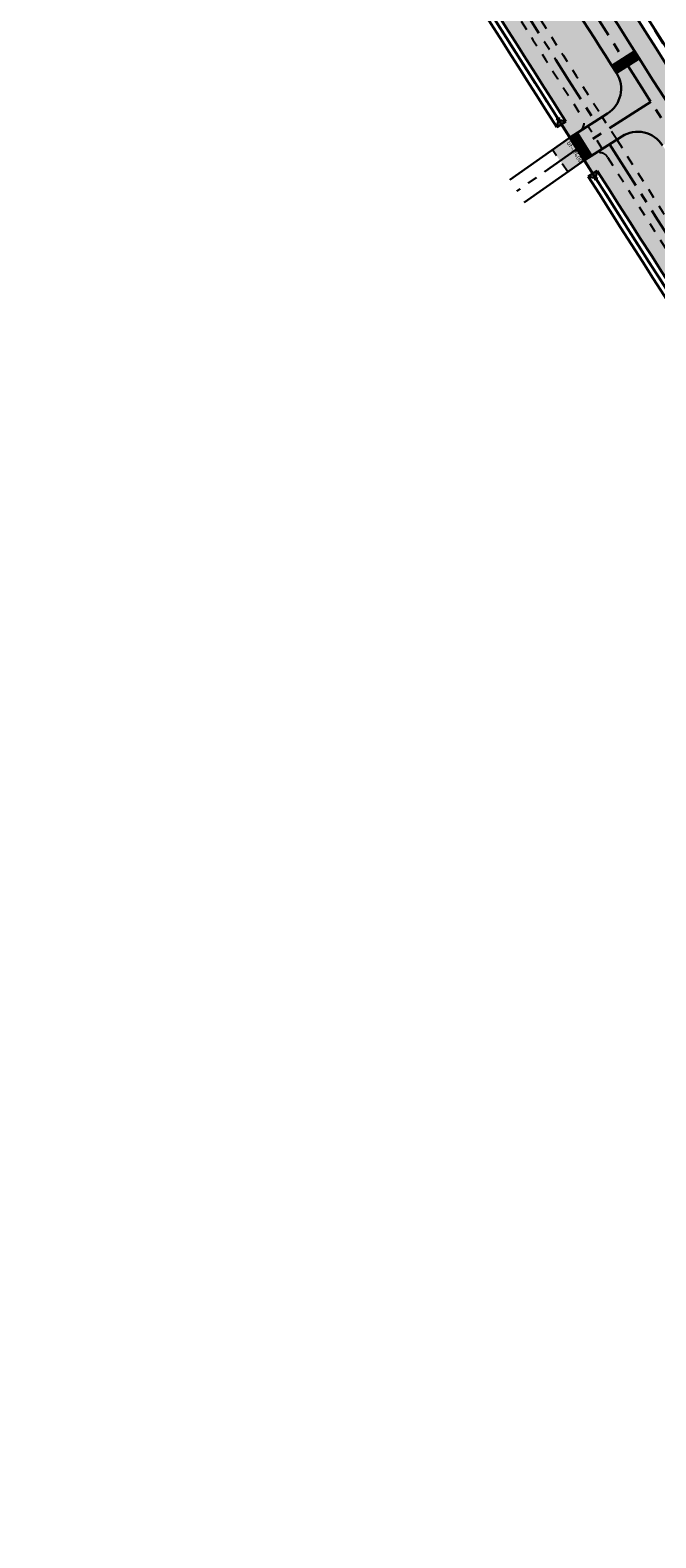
# Model space of a CAD drawing. Header units: metres. Extents: x 149090 to 161988, y 479090 to 487021.
# Tile 6 of 72: x 150004 to 150132, y 484955 to 485263. Entities that reach past the tile are written whole.
import ezdxf
from ezdxf.enums import TextEntityAlignment as Align

# ---------------------------------------------------------------- set-up
doc = ezdxf.new("R2010")
doc.units = ezdxf.units.M
doc.linetypes.add('AM-AS', pattern=[16, 10, -2, 2, -2])
doc.linetypes.add('XX-HIDDEN', pattern=[4, 2, -2])
doc.layers.get('0').update_dxf_attribs({"lineweight": 25})
for name, color, linetype, lineweight, true_color in [('B-WE-KG-GRENS_PERCEEL-GV', 1, 'Continuous', 30, 0xff0000), ('IRP-V-verharding-rijbaan', 7, 'Continuous', 0, 0xffb061), ('N-WE-GR-STADSLANDBOUW-A', 7, 'Continuous', 35, 0xffff9e), ('N-WE-KW-KUNSTWERK_DUIKER-HOLD-S', 1, 'Continuous', 35, 0xff0000), ('N-WE-KW-KUNSTWERK_DUIKER-S', 5, 'Continuous', 35, 0x0000ff)]:
    doc.layers.add(name, color=color, linetype=linetype, lineweight=lineweight, true_color=true_color)
for name, color, linetype, lineweight in [('N-WE-AM-AS_FIETSPAD-G', 3, 'AM-AS', 30), ('N-WE-AM-AS_KAVELWEG-G', 170, 'AM-AS', 30), ('N-WE-AM-AS_WEG-G', 10, 'AM-AS', 30), ('N-WE-VH-KANTOPSLUITING_VOORKANTBAND-G', 190, 'Continuous', 30), ('N-WE-VH-KANTVERHARDING-G', 7, 'Continuous', 30), ('N-WE-VH-MATERIAALGRENS-G', 7, 'XX-HIDDEN', 25), ('N-WE-VH-VERHARDING_ASFALT-A', 252, 'Continuous', 18), ('N-WE-VH-VERHARDING_TEGEL-A', 252, 'Continuous', 18), ('VRK-ontwerp', 2, 'Continuous', 0)]:
    doc.layers.add(name, color=color, linetype=linetype, lineweight=lineweight)
doc.styles.add('NLCS-ISO-M2000-T25', font='NLCS-ISO.ttf')
pattern_1 = [(32.14854755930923, (149501.5958772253, 486295.0925412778), (-0.1995435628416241, 0.3175017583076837), []), (122.1485475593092, (149501.5958772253, 486295.0925412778), (-0.6350035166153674, -0.3990871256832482), [0.3749999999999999, -0.3749999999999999]), (122.1485475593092, (149501.9133789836, 486295.2920848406), (-0.6350035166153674, -0.3990871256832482), [-0.3749999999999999, 0.3749999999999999])]

# ---------------------------------------------------------------- blocks, each defined once
blk = doc.blocks.new('*U405')
at = {"layer": 'N-WE-KW-KUNSTWERK_DUIKER-S', "color": 0}
for points in [[(-0.8493030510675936, 0.7750000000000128), (2.842170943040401e-14, 1.4210854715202e-14), (-0.8493030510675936, -0.7749999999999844)], [(2.842170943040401e-14, 1.4210854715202e-14), (35.25000586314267, 1.4210854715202e-14)], [(36.09930891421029, 0.7750000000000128), (35.25000586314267, 1.4210854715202e-14), (36.09930891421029, -0.7749999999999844)]]:
    blk.add_lwpolyline(points, dxfattribs=at)
at = {"color": 0, "style": 'NLCS-ISO-M2000-T25'}
blk.add_attdef('DUIKERNR', text='', height=7, dxfattribs=at).set_placement((0.8493030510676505, 1.4210854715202e-14), align=Align.BOTTOM_CENTER)

msp = doc.modelspace()

# ---------------------------------------------------------------- hatches: boundary and pattern name
at = {"layer": 'IRP-V-verharding-rijbaan', "transparency": 33554610}
h = msp.add_hatch(color=256, dxfattribs=at)
h.dxf.hatch_style = 1
edge = h.paths.add_edge_path()
edge.add_line((150128.2713222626, 485256.9240487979), (150123.6293226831, 485253.97416064))
edge.add_arc((150118.5306513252, 485250.7502764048), 6.032402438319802, -61.949619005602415, 32.30512208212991, ccw=False)
edge.add_line((150121.367375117, 485245.4264735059), (150115.585103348, 485241.7432738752))
edge.add_line((150115.585103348, 485241.7432738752), (150118.5399580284, 485237.1044341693))
edge.add_line((150118.5399580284, 485237.1044341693), (150124.313133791, 485240.7818398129))
edge.add_arc((150127.9389904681, 485235.962324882), 6.031132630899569, 32.58039895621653, 126.95517334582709, ccw=False)
edge.add_line((150133.0210439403, 485239.2099845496), (150137.6593371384, 485242.1656979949))
edge.add_line((150137.6593371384, 485242.1656979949), (150128.2713222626, 485256.9240487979))
h = msp.add_hatch(color=256, dxfattribs=at)
h.dxf.hatch_style = 1
h.paths.add_polyline_path([(150113.7159932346, 485233.806051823), (150117.0652581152, 485236.1622208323), (150115.6026536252, 485238.4583702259), (150114.1091089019, 485240.8030928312), (150114.0468924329, 485240.7634621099), (150110.5514272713, 485238.3044428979)])
at = {"layer": 'N-WE-GR-STADSLANDBOUW-A', "transparency": 33554559}
h = msp.add_hatch(color=256, dxfattribs=at)
h.dxf.hatch_style = 1
edge = h.paths.add_edge_path()
edge.add_line((150081.1958880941, 485331.2890428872), (150082.9028620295, 485328.5823400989))
edge.add_line((150082.9028620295, 485328.5823400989), (150092.2386033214, 485313.7908681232))
edge.add_line((150092.2386033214, 485313.7908681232), (150093.9486904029, 485311.0862095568))
edge.add_line((150093.9486904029, 485311.0862095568), (150093.9467030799, 485311.08495423))
edge.add_arc((170993.5753070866, 498518.2924234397), 24722.96108721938, 212.2902264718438, 212.4314133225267)
edge.add_line((150126.5549988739, 485259.6247536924), (150128.2713222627, 485256.9240487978))
edge.add_arc((170359.7014395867, 498116.0840974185), 23972.24982658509, 212.4401667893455, 212.481972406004)
edge.add_line((150137.6593371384, 485242.1656979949), (150139.3779911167, 485239.4664752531))
edge.add_line((150139.3779911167, 485239.4664752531), (150169.5394570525, 485192.2255069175))
edge.add_line((150169.5394570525, 485192.2255069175), (150220.8494772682, 485112.4152540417))
edge.add_line((150220.8494772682, 485112.4152540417), (150275.4907973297, 485028.1795811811))
edge.add_arc((150280.5176110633, 485031.4554236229), 6.000000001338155, 213.091230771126, 303.1010840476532)
edge.add_line((150283.7943179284, 485026.429173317), (150284.3824247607, 485026.8125711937))
edge.add_line((150284.3824247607, 485026.8125711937), (150282.0439113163, 485030.0627614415))
edge.add_line((150282.0439113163, 485030.0627614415), (150279.9345446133, 485028.6870608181))
edge.add_arc((170359.7016021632, 498116.0842010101), 23968.25001936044, 212.9277033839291, 213.0951171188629, ccw=False)
edge.add_arc((170359.7016021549, 498116.084200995), 23968.25001934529, 212.4401667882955, 212.9277033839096, ccw=False)
edge.add_line((150131.6471302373, 485259.0697236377), (150129.9310225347, 485261.7700891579))
edge.add_arc((170359.7015876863, 498116.0841916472), 23968.25000212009, 211.9397512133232, 212.4325183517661, ccw=False)
edge.add_line((150020.1281900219, 485436.2276402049), (150016.7337705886, 485434.1115313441))
edge.add_arc((170359.7018159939, 498116.0843342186), 23972.25027128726, 211.9397512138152, 212.0104052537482)
edge.add_line((150032.3879531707, 485409.0353380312), (150034.0587744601, 485406.3629361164))
edge.add_arc((96650.00790341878, 452006.3291060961), 62971.57412077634, 32.016451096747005, 32.032389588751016, ccw=False)
edge.add_line((150043.3479022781, 485391.5113133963), (150043.355503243, 485391.5160663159))
edge.add_line((150043.355503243, 485391.5160663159), (150045.0525187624, 485388.7984098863))
edge.add_line((150045.0525187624, 485388.7984098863), (150081.1958880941, 485331.2890428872))
h = msp.add_hatch(color=256, dxfattribs=at)
h.dxf.hatch_style = 1
edge = h.paths.add_edge_path()
edge.add_arc((170359.701592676, 498116.0841948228), 23985.00000803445, 212.2649311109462, 212.4545014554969)
edge.add_line((150120.7304740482, 485245.0207793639), (150121.7890880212, 485245.6950967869))
edge.add_arc((150118.5656101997, 485250.7556492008), 5.999999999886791, 302.4963788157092, 392.4350566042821)
edge.add_arc((170359.7118652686, 498116.090693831), 23977.76216382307, 212.279262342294, 212.4401668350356, ccw=False)
edge.add_arc((150082.4960711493, 485307.6201141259), 6.032359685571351, 32.41345532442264, 126.7345029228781)
edge.add_line((150078.8880694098, 485312.4545413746), (150078.2557859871, 485312.0543067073))
h = msp.add_hatch(color=256, dxfattribs=at)
h.dxf.hatch_style = 1
h.paths.add_polyline_path([(150113.3203149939, 485244.0946979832), (150112.3900260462, 485243.5021212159), (150114.1045094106, 485240.8001630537), (150116.0929360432, 485242.0667538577, 0.4139751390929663), (150116.7061684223, 485244.8267236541, -0.0007854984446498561), (150076.3647529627, 485308.4935048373, 0.4143082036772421), (150073.6053073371, 485309.1164372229), (150072.4037442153, 485308.3571861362), (150071.6248253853, 485307.8649981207), (150071.5729566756, 485307.8285091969), (150073.2857493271, 485305.1291954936), (150074.2576619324, 485305.7433336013, 0.0007604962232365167)])
h = msp.add_hatch(color=256, dxfattribs=at)
h.dxf.hatch_style = 1
edge = h.paths.add_edge_path()
edge.add_arc((170359.701803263, 498116.0843305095), 23985.0002585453, 212.4676399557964, 213.1031647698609)
edge.add_arc((150268.5793784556, 485017.2649900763), 0.9999999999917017, 213.1031647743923, 303.1079426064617)
edge.add_line((150269.1255965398, 485016.4273470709), (150273.5232223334, 485019.2949920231))
edge.add_arc((150272.9770042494, 485020.1326350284), 0.9999999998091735, 303.1079425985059, 390.0342889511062)
edge.add_arc((170870.8818142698, 498447.6652225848), 24587.05369131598, 212.9263685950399, 213.099982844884, ccw=False)
edge.add_line((150233.2515600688, 485083.1066174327), (150230.4887055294, 485083.695462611))
edge.add_arc((170358.8667166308, 498118.3468129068), 23980.27808807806, 212.9189507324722, 212.9261186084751, ccw=False)
edge.add_line((150228.8581885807, 485086.2136858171), (150227.2224291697, 485085.1500263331))
edge.add_line((150227.2224291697, 485085.1500263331), (150227.4373445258, 485084.8126555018))
edge.add_line((150227.4373445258, 485084.8126555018), (150226.5988462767, 485084.2702996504))
edge.add_line((150226.5988462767, 485084.2702996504), (150225.5126286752, 485085.949624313))
edge.add_line((150225.5126286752, 485085.949624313), (150226.3546667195, 485086.4942697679))
edge.add_line((150226.3546667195, 485086.4942697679), (150226.5671679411, 485086.1553174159))
edge.add_line((150226.5671679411, 485086.1553174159), (150228.2059954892, 485087.2211473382))
edge.add_arc((170358.8613137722, 498118.3433098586), 23980.27164896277, 212.9089156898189, 212.9160832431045, ccw=False)
edge.add_line((150226.5759934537, 485089.7395420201), (150227.1674205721, 485092.5069882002))
edge.add_arc((162024.1722046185, 492726.6297429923), 14051.66011936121, 212.8174382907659, 212.9078676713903, ccw=False)
edge.add_line((150215.133255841, 485111.1355885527), (150165.0533018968, 485189.0340883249))
edge.add_arc((169725.2455559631, 497711.528766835), 23225.28781284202, 212.4885285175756, 212.6274955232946, ccw=False)
edge.add_line((150134.7384083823, 485236.5127872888), (150133.0196871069, 485239.2121158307))
edge.add_arc((150127.9583243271, 485235.9899105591), 6.000000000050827, 32.48197210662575, 122.4963788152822)
edge.add_line((150124.7348465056, 485241.0504629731), (150123.6824700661, 485240.3801187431))
h = msp.add_hatch(color=256, dxfattribs=at)
h.dxf.hatch_style = 1
h.paths.add_polyline_path([(150188.6417145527, 485126.3801242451), (150191.3741515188, 485128.1397515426, -0.001344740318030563), (150121.8046466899, 485236.8117060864, 0.4143360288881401), (150119.0428541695, 485237.4247696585), (150117.7777161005, 485236.6189002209), (150117.1082144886, 485236.192440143), (150117.0528714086, 485236.153506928), (150118.7656107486, 485233.4541185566), (150119.7073626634, 485234.0539970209, 0.001332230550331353)])
at = {"layer": 'N-WE-VH-VERHARDING_ASFALT-A', "transparency": 33554585}
h = msp.add_hatch(color=256, dxfattribs=at)
h.dxf.hatch_style = 1
edge = h.paths.add_edge_path()
edge.add_line((150093.1732189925, 485312.3113865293), (150088.523180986, 485309.3740664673))
edge.add_arc((170420.7691548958, 498154.7786449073), 24050.04459720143, 212.2836732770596, 212.4357558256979)
edge.add_line((150122.6908533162, 485255.4506627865), (150127.3325897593, 485258.4009649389))
edge.add_line((150127.3325897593, 485258.4009649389), (150093.1732189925, 485312.3113865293))
h = msp.add_hatch(color=256, dxfattribs=at)
h.dxf.hatch_style = 1
edge = h.paths.add_edge_path()
edge.add_line((150161.8823600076, 485193.987085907), (150166.5153220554, 485196.951147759))
edge.add_line((150166.5153220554, 485196.951147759), (150138.5991470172, 485240.6894671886))
edge.add_line((150138.5991470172, 485240.6894671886), (150133.9595644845, 485237.735778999))
edge.add_arc((170405.7496502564, 498145.5095709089), 24032.39683312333, 212.4863656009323, 212.6101011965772)
edge = h.paths.add_edge_path()
edge.add_line((150280.5429684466, 485010.3646651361), (150285.1487122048, 485013.3708461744))
edge.add_line((150285.1487122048, 485013.3708461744), (150220.8494772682, 485112.4152540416))
edge.add_line((150220.8494772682, 485112.4152540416), (150216.226542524, 485109.4355737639))
edge.add_arc((170359.7015806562, 498116.0841871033), 23977.74999374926, 212.8503443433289, 213.1325900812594)
at = {"layer": 'N-WE-VH-VERHARDING_TEGEL-A'}
h = msp.add_hatch(dxfattribs=at)
h.set_pattern_fill('AVH-TEGEL_150X300_HALFST', color=256, scale=2.5, angle=92.11425861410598, pattern_type=2)
h.set_pattern_definition(pattern_1)
h.paths.add_polyline_path([(150120.7304740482, 485245.0207793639, -0.0008271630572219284), (150078.25546849, 485312.0548096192), (150073.883144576, 485309.2919987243), (150073.8976681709, 485309.2690142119, -0.366741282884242), (150076.3647529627, 485308.4935048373, 0.0007854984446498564), (150116.7061684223, 485244.8267236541, -0.3785745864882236), (150116.2908198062, 485242.2105368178), (150116.2988558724, 485242.1979209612)])
h = msp.add_hatch(dxfattribs=at)
h.set_pattern_fill('AVH-TEGEL_150X300_HALFST', color=256, scale=2.5, angle=92.11425861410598, pattern_type=2)
h.set_pattern_definition(pattern_1)
edge = h.paths.add_edge_path()
edge.add_arc((150280.3050066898, 485008.4612155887), 9.510300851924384, 213.1618042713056, 304.920327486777)
edge.add_arc((150286.2495711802, 484999.7975294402), 0.9999999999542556, 33.16118715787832, 120.03428894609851, ccw=False)
edge.add_arc((144969.0827464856, 481527.5399762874), 6351.498843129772, 33.14565422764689, 33.1947767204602)
edge.add_arc((150283.2416197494, 485004.4021172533), 0.9999999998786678, -56.85434419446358, 30.034288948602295, ccw=False)
edge.add_arc((150280.3037721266, 485008.4594099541), 6.008280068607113, 213.1688043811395, 305.44837117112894, ccw=False)
edge.add_arc((170359.7015870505, 498116.0841912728), 23985.00000138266, 212.4676402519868, 213.1360981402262, ccw=False)
edge.add_line((150123.6825373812, 485240.3800129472), (150119.1163104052, 485237.4693708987))
edge.add_arc((150120.1173467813, 485235.7379188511), 2.000000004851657, 32.47541746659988, 120.03428889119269, ccw=False)
edge.add_arc((170359.7015851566, 498116.0841900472), 23988.49999912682, 212.4724228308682, 213.1360981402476)
at = {"layer": 'VRK-ontwerp'}
for points in [[(150123.479948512, 485255.9522141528), (150123.3913335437, 485255.8958902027), (150124.2227823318, 485254.5877644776), (150124.0455523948, 485254.4751165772), (150123.6700593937, 485255.0658830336), (150123.5814444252, 485255.0095590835), (150123.9569374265, 485254.418792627), (150123.7797074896, 485254.3061447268), (150122.9482587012, 485255.6142704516), (150122.8596437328, 485255.5579465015), (150123.6910925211, 485254.2498207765), (150123.5223021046, 485254.1425370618), (150123.6295858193, 485253.9737466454), (150128.2713222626, 485256.9240487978), (150128.1640385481, 485257.0928392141), (150128.0332259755, 485257.0096943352), (150127.2017771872, 485258.3178200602), (150127.1131622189, 485258.2614961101), (150127.9446110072, 485256.9533703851), (150127.7673810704, 485256.8407224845), (150127.3918880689, 485257.4314889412), (150127.3032731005, 485257.3751649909), (150127.6787661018, 485256.7843985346), (150127.5015361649, 485256.671750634), (150126.6700873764, 485257.9798763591), (150126.581472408, 485257.923552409), (150127.4129211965, 485256.6154266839), (150127.2356912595, 485256.5027787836), (150126.8601982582, 485257.0935452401), (150126.7715832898, 485257.0372212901), (150127.1470762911, 485256.4464548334), (150126.969846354, 485256.333806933), (150126.1383975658, 485257.641932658), (150126.0497825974, 485257.585608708), (150126.8812313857, 485256.2774829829), (150126.7040014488, 485256.1648350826), (150126.3285084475, 485256.7556015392), (150126.2398934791, 485256.6992775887), (150126.6153864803, 485256.1085111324), (150126.4381565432, 485255.9958632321), (150125.606707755, 485257.303988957), (150125.5180927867, 485257.2476650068), (150126.3495415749, 485255.9395392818), (150126.1723116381, 485255.8268913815), (150125.7968186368, 485256.4176578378), (150125.7082036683, 485256.3613338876), (150126.0836966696, 485255.7705674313), (150125.9064667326, 485255.6579195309), (150125.0750179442, 485256.9660452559), (150124.9864029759, 485256.9097213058), (150125.8178517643, 485255.6015955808), (150125.6406218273, 485255.4889476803), (150125.2651288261, 485256.0797141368), (150125.1765138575, 485256.0233901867), (150125.5520068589, 485255.4326237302), (150125.374776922, 485255.3199758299), (150124.5433281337, 485256.6281015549), (150124.4547131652, 485256.5717776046), (150125.2861619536, 485255.2636518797), (150125.1089320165, 485255.1510039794), (150124.7334390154, 485255.7417704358), (150124.6448240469, 485255.6854464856), (150125.0203170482, 485255.0946800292), (150124.8430871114, 485254.982032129), (150124.0116383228, 485256.2901578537), (150123.9230233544, 485256.2338339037), (150124.7544721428, 485254.9257081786), (150124.5772422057, 485254.8130602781), (150124.2017492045, 485255.4038267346), (150124.1131342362, 485255.3475027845), (150124.4886272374, 485254.756736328), (150124.3113973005, 485254.6440884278)], [(150116.5616382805, 485236.952855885), (150116.6180491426, 485236.864296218), (150117.9253585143, 485237.6970279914), (150118.0381802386, 485237.519908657), (150117.4477824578, 485237.1438362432), (150117.5041933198, 485237.0552765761), (150118.0945911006, 485237.4313489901), (150118.2074128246, 485237.2542296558), (150116.9001034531, 485236.4214978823), (150116.9565143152, 485236.3329382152), (150118.2638236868, 485237.1656699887), (150118.371272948, 485236.9969849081), (150118.5399580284, 485237.1044341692), (150115.5851033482, 485241.7432738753), (150115.4164182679, 485241.6358246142), (150115.4996914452, 485241.505093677), (150114.1923820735, 485240.6723619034), (150114.2487929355, 485240.5838022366), (150115.5561023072, 485241.41653401), (150115.6689240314, 485241.2394146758), (150115.0785262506, 485240.8633422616), (150115.1349371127, 485240.7747825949), (150115.7253348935, 485241.1508550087), (150115.8381566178, 485240.9737356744), (150114.5308472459, 485240.141003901), (150114.5872581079, 485240.0524442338), (150115.8945674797, 485240.8851760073), (150116.007389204, 485240.7080566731), (150115.416991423, 485240.3319842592), (150115.473402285, 485240.2434245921), (150116.063800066, 485240.6194970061), (150116.17662179, 485240.4423776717), (150114.8693124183, 485239.6096458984), (150114.9257232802, 485239.5210862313), (150116.2330326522, 485240.3538180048), (150116.3458543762, 485240.1766986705), (150115.7554565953, 485239.8006262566), (150115.8118674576, 485239.7120665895), (150116.4022652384, 485240.0881390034), (150116.5150869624, 485239.9110196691), (150115.2077775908, 485239.0782878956), (150115.2641884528, 485238.9897282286), (150116.5714978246, 485239.8224600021), (150116.6843195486, 485239.6453406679), (150116.0939217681, 485239.269268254), (150116.15033263, 485239.1807085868), (150116.7407304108, 485239.5567810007), (150116.853552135, 485239.3796616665), (150115.5462427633, 485238.5469298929), (150115.6026536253, 485238.4583702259), (150116.909962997, 485239.2911019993), (150117.0227847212, 485239.1139826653), (150116.4323869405, 485238.7379102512), (150116.4887978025, 485238.6493505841), (150117.0791955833, 485239.0254229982), (150117.1920173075, 485238.848303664), (150115.8847079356, 485238.0155718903), (150115.9411187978, 485237.9270122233), (150117.2484281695, 485238.7597439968), (150117.3612498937, 485238.5826246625), (150116.7708521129, 485238.2065522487), (150116.8272629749, 485238.1179925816), (150117.4176607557, 485238.4940649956), (150117.5304824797, 485238.3169456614), (150116.2231731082, 485237.4842138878), (150116.2795839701, 485237.3956542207), (150117.5868933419, 485238.2283859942), (150117.6997150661, 485238.0512666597), (150117.1093172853, 485237.6751942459), (150117.1657281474, 485237.5866345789), (150117.7561259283, 485237.9627069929), (150117.8689476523, 485237.7855876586)]]:
    msp.add_hatch(color=7, dxfattribs=at).paths.add_polyline_path(points)
at = {"layer": 'VRK-ontwerp', "true_color": 0x636466, "transparency": 33554602}
for points in [[(150127.1131622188, 485258.26149611), (150126.6700873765, 485257.9798763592), (150127.5015361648, 485256.6717506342), (150127.6787661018, 485256.7843985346), (150127.3032731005, 485257.375164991), (150127.3918880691, 485257.4314889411), (150127.7673810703, 485256.8407224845), (150127.9446110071, 485256.953370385)], [(150127.3325897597, 485258.400964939), (150127.2017771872, 485258.3178200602), (150128.0332259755, 485257.0096943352), (150128.164038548, 485257.0928392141)], [(150122.8596437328, 485255.5579465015), (150122.6908533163, 485255.4506627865), (150123.5223021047, 485254.1425370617), (150123.6910925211, 485254.2498207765)], [(150123.3913335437, 485255.8958902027), (150122.9482587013, 485255.6142704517), (150123.7797074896, 485254.3061447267), (150123.9569374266, 485254.4187926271), (150123.5814444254, 485255.0095590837), (150123.6700593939, 485255.0658830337), (150124.045552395, 485254.4751165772), (150124.2227823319, 485254.5877644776)], [(150123.9230233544, 485256.2338339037), (150123.4799485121, 485255.9522141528), (150124.3113973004, 485254.6440884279), (150124.4886272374, 485254.7567363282), (150124.1131342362, 485255.3475027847), (150124.2017492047, 485255.4038267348), (150124.5772422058, 485254.8130602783), (150124.7544721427, 485254.9257081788)], [(150124.4547131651, 485256.5717776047), (150124.0116383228, 485256.2901578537), (150124.8430871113, 485254.9820321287), (150125.0203170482, 485255.0946800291), (150124.6448240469, 485255.6854464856), (150124.7334390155, 485255.7417704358), (150125.1089320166, 485255.1510039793), (150125.2861619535, 485255.2636518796)], [(150124.9864029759, 485256.9097213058), (150124.5433281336, 485256.6281015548), (150125.3747769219, 485255.3199758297), (150125.5520068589, 485255.4326237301), (150125.1765138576, 485256.0233901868), (150125.2651288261, 485256.0797141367), (150125.6406218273, 485255.4889476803), (150125.8178517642, 485255.6015955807)], [(150125.5180927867, 485257.2476650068), (150125.0750179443, 485256.9660452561), (150125.9064667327, 485255.6579195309), (150126.0836966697, 485255.7705674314), (150125.7082036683, 485256.3613338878), (150125.7968186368, 485256.4176578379), (150126.172311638, 485255.8268913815), (150126.3495415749, 485255.9395392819)], [(150126.0497825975, 485257.5856087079), (150125.6067077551, 485257.303988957), (150126.4381565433, 485255.9958632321), (150126.6153864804, 485256.1085111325), (150126.2398934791, 485256.6992775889), (150126.3285084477, 485256.7556015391), (150126.7040014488, 485256.1648350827), (150126.8812313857, 485256.277482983)], [(150126.581472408, 485257.923552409), (150126.1383975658, 485257.641932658), (150126.969846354, 485256.3338069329), (150127.147076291, 485256.4464548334), (150126.7715832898, 485257.0372212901), (150126.8601982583, 485257.09354524), (150127.2356912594, 485256.5027787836), (150127.4129211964, 485256.6154266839)], [(150114.1091088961, 485240.8030928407), (150114.1923820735, 485240.6723619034), (150115.4996914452, 485241.505093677), (150115.4164182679, 485241.6358246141)], [(150114.2487929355, 485240.5838022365), (150114.5308472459, 485240.1410039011), (150115.8381566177, 485240.9737356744), (150115.7253348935, 485241.1508550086), (150115.1349371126, 485240.7747825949), (150115.0785262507, 485240.8633422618), (150115.6689240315, 485241.2394146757), (150115.5561023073, 485241.41653401)], [(150114.5872581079, 485240.0524442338), (150114.8693124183, 485239.6096458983), (150116.1766217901, 485240.4423776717), (150116.063800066, 485240.6194970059), (150115.473402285, 485240.2434245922), (150115.4169914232, 485240.3319842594), (150116.007389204, 485240.7080566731), (150115.8945674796, 485240.8851760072)], [(150114.9257232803, 485239.5210862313), (150115.2077775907, 485239.0782878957), (150116.5150869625, 485239.9110196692), (150116.4022652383, 485240.0881390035), (150115.8118674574, 485239.7120665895), (150115.7554565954, 485239.8006262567), (150116.3458543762, 485240.1766986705), (150116.2330326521, 485240.3538180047)], [(150115.2641884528, 485238.9897282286), (150115.5462427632, 485238.5469298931), (150116.8535521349, 485239.3796616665), (150116.7407304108, 485239.5567810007), (150116.1503326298, 485239.1807085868), (150116.093921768, 485239.269268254), (150116.6843195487, 485239.6453406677), (150116.5714978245, 485239.822460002)], [(150115.6026536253, 485238.4583702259), (150115.8847079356, 485238.0155718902), (150117.1920173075, 485238.8483036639), (150117.0791955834, 485239.0254229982), (150116.4887978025, 485238.6493505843), (150116.4323869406, 485238.7379102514), (150117.0227847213, 485239.1139826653), (150116.9099629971, 485239.2911019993)], [(150115.9411187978, 485237.9270122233), (150116.2231731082, 485237.4842138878), (150117.53048248, 485238.3169456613), (150117.4176607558, 485238.4940649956), (150116.8272629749, 485238.1179925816), (150116.770852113, 485238.2065522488), (150117.3612498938, 485238.5826246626), (150117.2484281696, 485238.7597439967)], [(150116.2795839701, 485237.3956542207), (150116.5616382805, 485236.9528558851), (150117.8689476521, 485237.7855876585), (150117.756125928, 485237.9627069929), (150117.1657281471, 485237.5866345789), (150117.1093172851, 485237.675194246), (150117.6997150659, 485238.0512666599), (150117.5868933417, 485238.2283859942)], [(150116.6180491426, 485236.864296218), (150116.900103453, 485236.4214978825), (150118.2074128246, 485237.2542296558), (150118.0945911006, 485237.4313489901), (150117.5041933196, 485237.0552765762), (150117.4477824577, 485237.1438362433), (150118.0381802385, 485237.5199086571), (150117.9253585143, 485237.6970279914)], [(150116.9565143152, 485236.3329382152), (150117.0639635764, 485236.1642531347), (150118.371272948, 485236.9969849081), (150118.2638236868, 485237.1656699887)]]:
    msp.add_hatch(color=251, dxfattribs=at).paths.add_polyline_path(points)

# ---------------------------------------------------------------- linework, layer by layer
at = {"layer": 'B-WE-KG-GRENS_PERCEEL-GV', "flags": 128}
msp.add_lwpolyline([(150362.0493528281, 484907.066834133), (150309.435, 484987.11), (150306.47, 484992.185), (150303.96, 484996.955), (150301.031, 485002.498), (150295.664, 485011.561), (150293.215, 485015.165), (150284.78, 485026.26), (150277.29, 485036.67), (150243.976, 485087.737), (150217.15, 485128.86), (150149.555, 485234.37), (150089.195, 485329.245), (150032.94, 485418.83), (150029.255, 485425.885), (150026.55, 485431.345), (150023.135, 485438.55), (150020.764, 485442.16), (150018.57, 485445.5), (150006.855, 485460.86), (149932.91, 485580.265), (149838.515, 485735.74), (149794.757, 485808.569), (149770.365, 485849.165)], dxfattribs=at)
at = {"layer": 'B-WE-KG-GRENS_PERCEEL-GV'}
msp.add_lwpolyline([(150096.917, 485267.887), (150115.578, 485238.478), (150127.41, 485219.83), (150142.493, 485196.28), (150194.84, 485114.545), (150257.72, 485019.74), (150260.224, 485012.698), (150262.955, 485005.31), (150270.782, 484994.037), (150278.028, 484999.139), (150346.616918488, 484896.8707857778)], dxfattribs=at)
at = {"layer": 'N-WE-AM-AS_FIETSPAD-G', "flags": 128}
for points in [[(150076.7760680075, 485311.1199969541, 0.0008271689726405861), (150119.2544791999, 485244.0805980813, 0.0007062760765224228)], [(150122.2064754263, 485239.4399375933, 0.002916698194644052), (150273.8090619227, 485004.2156326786, 0.002916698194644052)]]:
    msp.add_lwpolyline(points, format="xyb", dxfattribs=at)
at = {"layer": 'N-WE-AM-AS_KAVELWEG-G', "flags": 128}
msp.add_lwpolyline([(150130.6405947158, 485248.0728284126), (150115.5775534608, 485238.4779511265), (150103.3382006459, 485229.8677083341)], dxfattribs=at)
at = {"layer": 'N-WE-AM-AS_WEG-G'}
msp.add_arc((170359.7015858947, 498116.0841905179), 23975.00000000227, 211.9397512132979, 212.6235811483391, dxfattribs=at)
at = {"layer": 'N-WE-VH-KANTOPSLUITING_VOORKANTBAND-G', "lineweight": 5}
for p, q in [((150126.6700873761, 485257.9798763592), (150127.5015361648, 485256.6717506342)), ((150127.1131622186, 485258.2614961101), (150127.9446110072, 485256.9533703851)), ((150127.2017771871, 485258.3178200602), (150128.0332259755, 485257.0096943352)), ((150127.3325897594, 485258.400964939), (150128.2713222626, 485256.924048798)), ((150122.6908533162, 485255.4506627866), (150123.6295858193, 485253.9737466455)), ((150122.8596437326, 485255.5579465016), (150123.6910925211, 485254.2498207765)), ((150122.9482587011, 485255.6142704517), (150123.7797074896, 485254.3061447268)), ((150123.3913335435, 485255.8958902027), (150124.2227823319, 485254.5877644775)), ((150123.4799485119, 485255.9522141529), (150124.3113973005, 485254.6440884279)), ((150123.6700593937, 485255.0658830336), (150123.5814444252, 485255.0095590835)), ((150123.5814444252, 485255.0095590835), (150123.9569374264, 485254.4187926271)), ((150128.2713222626, 485256.9240487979), (150123.6295858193, 485253.9737466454)), ((150123.6700593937, 485255.0658830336), (150124.0455523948, 485254.4751165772)), ((150123.9230233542, 485256.2338339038), (150124.7544721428, 485254.9257081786)), ((150124.0116383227, 485256.2901578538), (150124.8430871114, 485254.982032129)), ((150124.2017492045, 485255.4038267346), (150124.1131342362, 485255.3475027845)), ((150124.1131342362, 485255.3475027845), (150124.4886272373, 485254.7567363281)), ((150124.2017492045, 485255.4038267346), (150124.5772422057, 485254.8130602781)), ((150124.4547131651, 485256.5717776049), (150125.2861619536, 485255.2636518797)), ((150124.5433281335, 485256.6281015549), (150125.3747769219, 485255.31997583)), ((150124.7544721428, 485254.9257081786), (150124.5772422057, 485254.8130602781)), ((150124.7334390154, 485255.7417704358), (150124.6448240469, 485255.6854464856)), ((150124.6448240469, 485255.6854464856), (150125.0203170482, 485255.0946800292)), ((150124.7334390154, 485255.7417704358), (150125.1089320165, 485255.1510039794)), ((150125.0203170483, 485255.0946800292), (150124.8430871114, 485254.982032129)), ((150124.9864029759, 485256.9097213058), (150125.8178517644, 485255.6015955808)), ((150125.0750179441, 485256.9660452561), (150125.9064667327, 485255.6579195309)), ((150125.2861619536, 485255.2636518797), (150125.1089320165, 485255.1510039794)), ((150125.2651288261, 485256.0797141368), (150125.1765138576, 485256.0233901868)), ((150125.1765138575, 485256.0233901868), (150125.5520068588, 485255.4326237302)), ((150125.2651288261, 485256.0797141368), (150125.6406218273, 485255.4889476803)), ((150125.5520068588, 485255.4326237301), (150125.374776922, 485255.3199758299)), ((150125.5180927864, 485257.247665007), (150126.3495415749, 485255.9395392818)), ((150125.606707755, 485257.3039889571), (150126.4381565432, 485255.9958632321)), ((150125.8178517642, 485255.6015955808), (150125.6406218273, 485255.4889476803)), ((150125.7968186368, 485256.4176578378), (150125.7082036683, 485256.3613338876)), ((150125.7082036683, 485256.3613338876), (150126.0836966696, 485255.7705674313)), ((150125.7968186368, 485256.4176578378), (150126.1723116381, 485255.8268913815)), ((150126.0836966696, 485255.7705674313), (150125.9064667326, 485255.6579195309)), ((150126.0497825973, 485257.585608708), (150126.8812313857, 485256.2774829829)), ((150126.1383975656, 485257.641932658), (150126.969846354, 485256.333806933)), ((150126.3495415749, 485255.9395392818), (150126.1723116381, 485255.8268913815)), ((150126.3285084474, 485256.7556015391), (150126.2398934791, 485256.6992775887)), ((150126.2398934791, 485256.6992775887), (150126.6153864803, 485256.1085111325)), ((150126.3285084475, 485256.755601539), (150126.7040014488, 485256.1648350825)), ((150126.6153864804, 485256.1085111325), (150126.4381565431, 485255.9958632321)), ((150126.5814724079, 485257.9235524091), (150127.4129211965, 485256.6154266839)), ((150126.8812313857, 485256.2774829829), (150126.7040014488, 485256.1648350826)), ((150126.8601982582, 485257.0935452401), (150126.7715832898, 485257.0372212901)), ((150126.7715832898, 485257.03722129), (150127.147076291, 485256.4464548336)), ((150126.8601982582, 485257.0935452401), (150127.2356912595, 485256.5027787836)), ((150127.1470762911, 485256.4464548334), (150126.969846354, 485256.333806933)), ((150127.4129211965, 485256.6154266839), (150127.2356912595, 485256.5027787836)), ((150127.3918880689, 485257.4314889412), (150127.3032731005, 485257.3751649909)), ((150127.3032731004, 485257.3751649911), (150127.6787661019, 485256.7843985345)), ((150127.3918880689, 485257.4314889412), (150127.7673810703, 485256.8407224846)), ((150127.6787661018, 485256.7843985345), (150127.5015361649, 485256.671750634)), ((150127.9446110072, 485256.9533703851), (150127.7673810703, 485256.8407224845)), ((150128.0332259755, 485257.0096943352), (150128.164038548, 485257.092839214)), ((150123.6910925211, 485254.2498207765), (150123.5223021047, 485254.1425370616)), ((150123.9569374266, 485254.4187926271), (150123.7797074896, 485254.3061447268)), ((150124.2227823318, 485254.5877644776), (150124.0455523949, 485254.4751165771)), ((150124.4886272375, 485254.7567363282), (150124.3113973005, 485254.6440884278)), ((150114.109108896, 485240.8030928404), (150115.585103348, 485241.7432738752)), ((150114.1923820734, 485240.6723619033), (150115.4996914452, 485241.5050936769)), ((150114.2487929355, 485240.5838022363), (150115.5561023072, 485241.41653401)), ((150114.5308472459, 485240.1410039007), (150115.8381566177, 485240.9737356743)), ((150114.5872581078, 485240.0524442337), (150115.8945674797, 485240.8851760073)), ((150114.8693124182, 485239.6096458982), (150116.17662179, 485240.4423776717)), ((150114.9257232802, 485239.5210862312), (150116.2330326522, 485240.3538180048)), ((150115.0785262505, 485240.8633422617), (150115.6689240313, 485241.2394146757)), ((150115.0785262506, 485240.8633422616), (150115.1349371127, 485240.7747825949)), ((150115.1349371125, 485240.7747825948), (150115.7253348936, 485241.1508550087)), ((150115.2077775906, 485239.0782878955), (150116.5150869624, 485239.9110196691)), ((150115.2641884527, 485238.9897282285), (150116.5714978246, 485239.8224600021)), ((150115.4996914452, 485241.505093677), (150115.4164182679, 485241.6358246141)), ((150115.416991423, 485240.3319842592), (150116.0073892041, 485240.7080566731)), ((150115.416991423, 485240.3319842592), (150115.473402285, 485240.2434245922)), ((150115.4734022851, 485240.2434245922), (150116.0638000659, 485240.6194970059)), ((150115.5561023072, 485241.41653401), (150115.6689240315, 485241.2394146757)), ((150115.5851033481, 485241.7432738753), (150118.5399580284, 485237.1044341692)), ((150115.7253348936, 485241.1508550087), (150115.8381566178, 485240.9737356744)), ((150115.7554565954, 485239.8006262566), (150116.3458543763, 485240.1766986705)), ((150115.7554565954, 485239.8006262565), (150115.8118674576, 485239.7120665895)), ((150115.8118674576, 485239.7120665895), (150116.4022652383, 485240.0881390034)), ((150115.8945674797, 485240.8851760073), (150116.007389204, 485240.7080566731)), ((150116.063800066, 485240.6194970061), (150116.17662179, 485240.4423776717)), ((150116.0939217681, 485239.269268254), (150116.6843195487, 485239.6453406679)), ((150116.15033263, 485239.1807085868), (150116.7407304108, 485239.5567810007)), ((150116.2330326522, 485240.3538180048), (150116.3458543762, 485240.1766986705)), ((150116.4022652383, 485240.0881390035), (150116.5150869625, 485239.911019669)), ((150116.5714978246, 485239.8224600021), (150116.6843195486, 485239.6453406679)), ((150116.7407304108, 485239.5567810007), (150116.8535521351, 485239.3796616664)), ((150115.5462427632, 485238.5469298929), (150116.8535521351, 485239.3796616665)), ((150115.6026536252, 485238.4583702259), (150116.9099629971, 485239.2911019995)), ((150115.8847079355, 485238.0155718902), (150117.1920173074, 485238.8483036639)), ((150115.9411187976, 485237.9270122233), (150117.2484281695, 485238.7597439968)), ((150116.0939217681, 485239.269268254), (150116.15033263, 485239.1807085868)), ((150116.223173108, 485237.4842138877), (150117.5304824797, 485238.3169456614)), ((150116.2795839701, 485237.3956542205), (150117.5868933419, 485238.2283859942)), ((150116.4323869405, 485238.7379102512), (150117.0227847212, 485239.1139826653)), ((150116.4323869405, 485238.7379102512), (150116.4887978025, 485238.6493505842)), ((150116.4887978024, 485238.6493505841), (150117.0791955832, 485239.0254229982)), ((150116.5616382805, 485236.9528558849), (150117.8689476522, 485237.7855876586)), ((150116.6180491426, 485236.8642962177), (150117.9253585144, 485237.6970279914)), ((150116.7708521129, 485238.2065522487), (150117.3612498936, 485238.5826246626)), ((150116.7708521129, 485238.2065522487), (150116.8272629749, 485238.1179925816)), ((150116.8272629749, 485238.1179925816), (150117.4176607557, 485238.4940649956)), ((150116.900103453, 485236.4214978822), (150118.2074128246, 485237.2542296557)), ((150116.909962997, 485239.2911019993), (150117.0227847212, 485239.1139826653)), ((150116.956514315, 485236.3329382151), (150118.2638236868, 485237.1656699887)), ((150117.0639635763, 485236.1642531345), (150118.5399580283, 485237.1044341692)), ((150117.0791955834, 485239.0254229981), (150117.1920173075, 485238.848303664)), ((150117.1093172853, 485237.6751942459), (150117.6997150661, 485238.0512666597)), ((150117.1093172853, 485237.6751942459), (150117.1657281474, 485237.5866345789)), ((150117.1657281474, 485237.5866345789), (150117.7561259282, 485237.9627069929)), ((150117.2484281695, 485238.7597439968), (150117.3612498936, 485238.5826246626)), ((150117.4176607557, 485238.4940649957), (150117.5304824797, 485238.3169456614)), ((150117.4477824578, 485237.1438362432), (150118.0381802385, 485237.5199086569)), ((150117.4477824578, 485237.1438362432), (150117.5041933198, 485237.0552765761)), ((150117.5041933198, 485237.0552765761), (150118.0945911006, 485237.43134899)), ((150117.5868933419, 485238.2283859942), (150117.6997150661, 485238.0512666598)), ((150117.7561259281, 485237.962706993), (150117.8689476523, 485237.7855876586)), ((150117.9253585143, 485237.6970279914), (150118.0381802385, 485237.5199086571)), ((150118.0945911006, 485237.4313489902), (150118.2074128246, 485237.2542296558)), ((150118.2638236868, 485237.1656699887), (150118.3712729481, 485236.9969849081))]:
    msp.add_line(p, q, dxfattribs=at)
at = {"layer": 'N-WE-VH-KANTVERHARDING-G'}
for p, q in [((150122.6908533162, 485255.4506627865), (150127.3325897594, 485258.400964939)), ((150123.6295858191, 485253.9737466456), (150128.2713222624, 485256.9240487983)), ((150123.6295858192, 485253.9737466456), (150128.2713222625, 485256.924048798)), ((150117.0639635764, 485236.1642531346), (150114.1091088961, 485240.8030928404)), ((150118.5399580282, 485237.1044341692), (150115.585103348, 485241.7432738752))]:
    msp.add_line(p, q, dxfattribs=at)
for points in [[(150016.7567468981, 485441.6373252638, 0.002216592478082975), (150129.9310220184, 485261.7700899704)], [(150131.6471302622, 485259.0697235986, 0.002127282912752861), (150241.7799766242, 485087.4143357, 0.002127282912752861)]]:
    msp.add_lwpolyline(points, format="xyb", dxfattribs=at)
at = {"layer": 'N-WE-VH-KANTVERHARDING-G', "flags": 128}
for points in [[(150087.5885580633, 485310.8536791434, 0.0007020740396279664), (150123.6293227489, 485253.9741605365, 0.0007020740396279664)], [(150072.3978442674, 485304.5681405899, 0.0007605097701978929), (150111.4647784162, 485242.9127556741, 0.0007062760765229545)], [(150073.9151171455, 485304.2256810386, 0.0007375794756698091), (150111.8023984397, 485244.4320192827, 0.0007375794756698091)], [(150074.2576619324, 485305.7433336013, 0.0007604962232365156), (150113.3203149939, 485244.0946979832, 0.0007062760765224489)], [(150119.7073626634, 485234.0539970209, 0.002740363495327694), (150262.1258972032, 485012.9731286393, 0.002740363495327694)], [(150117.8518266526, 485232.8720550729, 0.002741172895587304), (150260.3258545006, 485011.7058454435, 0.002741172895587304)], [(150119.3702456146, 485232.5350537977, 0.002717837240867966), (150260.6247469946, 485013.2615424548, 0.002717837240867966)]]:
    msp.add_lwpolyline(points, format="xyb", dxfattribs=at)
for points in [[(150129.9310220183, 485261.7700899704), (150131.6471302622, 485259.0697235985)], [(150131.408063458, 485262.7086253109), (150133.1240464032, 485260.0084561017)], [(150121.7890880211, 485245.6950967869), (150114.0468924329, 485240.7634621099), (150101.8606684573, 485232.19059484)], [(150113.320314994, 485244.0946979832), (150111.8023984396, 485244.4320192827), (150111.4647784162, 485242.912755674)], [(150113.3203149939, 485244.0946979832), (150111.4647784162, 485242.9127556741)], [(150124.7348465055, 485241.0504629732), (150117.1082144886, 485236.192440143), (150104.8159913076, 485227.5450036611)], [(150119.7073626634, 485234.0539970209), (150119.3705658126, 485232.5352577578), (150117.8518260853, 485232.8720547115)], [(150119.7073626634, 485234.0539970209), (150117.8518266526, 485232.8720550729)]]:
    msp.add_lwpolyline(points, dxfattribs=at)
at = {"layer": 'N-WE-VH-KANTVERHARDING-G'}
for centre, radius, start, end in [((170359.7015858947, 498116.0841905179), 23972.25000000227, 211.9397512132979, 212.6235811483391), ((150118.5656101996, 485250.7556492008), 6, 302.4963788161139, 32.44016561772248), ((150127.9583243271, 485235.9899105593), 6, 32.48197210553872, 122.4963788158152)]:
    msp.add_arc(centre, radius, start, end, dxfattribs=at)
at = {"layer": 'N-WE-VH-MATERIAALGRENS-G'}
for p, q in [((150120.7294056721, 485238.5014461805), (150117.7774096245, 485243.1421067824)), ((150123.6825527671, 485240.3799887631), (150120.7305567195, 485245.020649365)), ((150113.7159932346, 485233.806051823), (150110.5514272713, 485238.304442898))]:
    msp.add_line(p, q, dxfattribs=at)
at = {"layer": 'N-WE-VH-MATERIAALGRENS-G', "flags": 128}
for points in [[(150078.2555227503, 485312.0547236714, 0.000827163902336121), (150120.7305721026, 485245.0206251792, 0.000827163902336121)], [(150076.3647098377, 485308.4935731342, 0.0007854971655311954), (150116.7060592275, 485244.8268953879, 0.0007854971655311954)], [(150123.6825373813, 485240.3800129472, 0.002916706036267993), (150275.2744672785, 485005.1722345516, 0.002916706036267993)], [(150121.8045905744, 485236.8117942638, 0.002895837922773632), (150272.343656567, 485003.2590308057, 0.002895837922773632)]]:
    msp.add_lwpolyline(points, format="xyb", dxfattribs=at)
at = {"layer": 'N-WE-VH-MATERIAALGRENS-G'}
for centre, start, end in [((150115.018443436, 485243.7536046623), 302.4963788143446, 32.45556462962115), ((150120.1173467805, 485235.7379188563), 32.47242308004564, 122.4963788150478)]:
    msp.add_arc(centre, 2, start, end, dxfattribs=at)

# ---------------------------------------------------------------- block references
at = {"layer": 'N-WE-KW-KUNSTWERK_DUIKER-HOLD-S'}
ref = msp.add_blockref('*U405', (150111.8023984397, 485244.4320192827), dxfattribs=dict(at, xscale=0.4000000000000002, yscale=0.4000000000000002, zscale=0.4000000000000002, rotation=302.4418929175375))
ref.add_attrib('DUIKERNR', 'bt-%%c400', dxfattribs={"layer": '0', "height": 0.8999999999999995, "rotation": 302.4418943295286, "style": 'NLCS-ISO-M2000-T25'}).set_placement((150114.5057983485, 485237.5028485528), align=Align.BOTTOM_CENTER)

doc.saveas('drawing.dxf')
